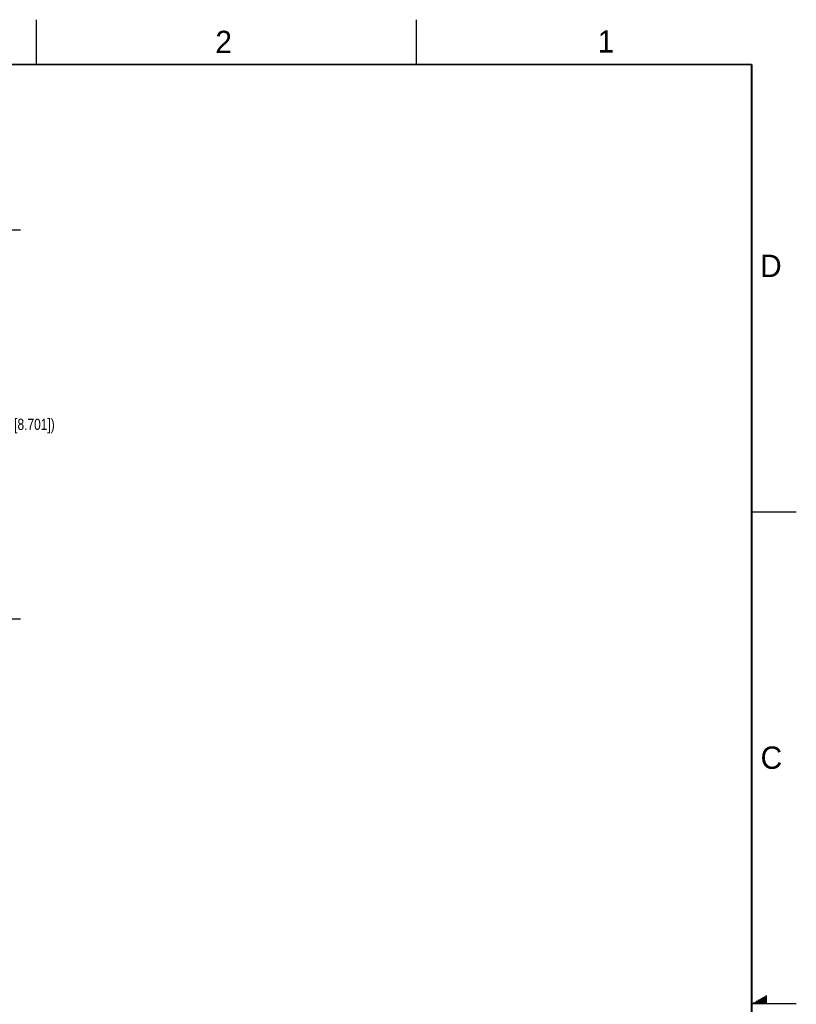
# Model space of a CAD drawing. Header units: inches. Extents: x 0 to 34, y 0 to 22.
# Tile 127 of 127: x 25.3 to 34, y 11 to 22. Entities that reach past the tile are written whole.
import ezdxf

# ---------------------------------------------------------------- set-up
doc = ezdxf.new("R2010")
doc.units = ezdxf.units.IN
doc.header["$LTSCALE"] = 1.87
doc.header["$MEASUREMENT"] = 0
doc.layers.get('0').update_dxf_attribs({"linetype": 'CONTINUOUS'})
doc.layers.add('DIMENSIONS', color=7, linetype='CONTINUOUS')
doc.styles.get("Standard").update_dxf_attribs({"font": 'txt', "width": 0.8})
doc.styles.add('TEXTSTYLE_2', font='txt')
doc.dimstyles.new('DIMSTYLE_1', dxfattribs={"dimtxt": 0.125, "dimasz": 0.18, "dimexe": 0.125, "dimexo": 0.0625, "dimgap": 0.0625, "dimtad": 0, "dimtih": 1, "dimtoh": 1, "dimlfac": 2, "dimzin": 4, "dimdsep": 46, "dimtxsty": 'STANDARD', "dimblk": '_FILLED', "dimblk1": '_FILLED', "dimblk2": '_FILLED', "dimcen": 0.09, "dimadec": 0, "dimazin": 0, "dimtfac": 1, "dimtofl": 0, "dimtmove": 0, "dimatfit": 3, "dimldrblk": '_FILLED', "dimfxl": 1, "dimtolj": 1, "dimtzin": 4, "dimarcsym": 0})

# ---------------------------------------------------------------- blocks, each defined once
blk = doc.blocks.new('_FILLED')
at = {"color": 0, "linetype": 'BYBLOCK'}
blk.add_solid([(0, 0), (-1, 0.174), (-1, -0.174)], dxfattribs=at)
blk = doc.blocks.new('*D11')
at = {"layer": 'DIMENSIONS', "color": 2, "linetype": 'CONTINUOUS'}
for p, q in [((22.287, 19.652), (25.322, 19.652)), ((25.197, 19.652), (25.197, 17.602)), ((25.197, 15.302), (25.197, 17.352)), ((22.287, 15.302), (25.322, 15.302))]:
    blk.add_line(p, q, dxfattribs=at)
at = {"layer": 'DIMENSIONS', "color": 2, "linetype": 'CONTINUOUS', "xscale": 0.18, "yscale": 0.18, "zscale": 0.18}
for p, rotation in [((25.197, 19.652), 90), ((25.197, 15.302), 270)]:
    blk.add_blockref('_FILLED', p, dxfattribs=dict(at, rotation=rotation))
at = {"layer": 'DIMENSIONS', "color": 2, "linetype": 'CONTINUOUS', "insert": (25.197, 17.54), "char_height": 0.125, "width": 1.625, "attachment_point": 2, "line_spacing_factor": 0.9}
blk.add_mtext('(221.00{\\Ftxt.shx;\\W1.000000;\\H0.125000; }[8.701])', dxfattribs=at)

msp = doc.modelspace()

# ---------------------------------------------------------------- linework, layer by layer
at = {"color": 2, "linetype": 'CONTINUOUS'}
for p, q in [((25.50002, 22), (25.50002, 21.5)), ((29.75002, 22), (29.75002, 21.5)), ((33.50002, 16.5), (34.00002, 16.5)), ((33.51734, 11.01), (33.66974, 11.01)), ((33.53466, 11.02), (33.66974, 11.02)), ((33.55198, 11.03), (33.66974, 11.03)), ((33.5693, 11.04), (33.66974, 11.04)), ((33.58662, 11.05), (33.66974, 11.05)), ((33.60394, 11.06), (33.66974, 11.06)), ((33.62126, 11.07), (33.66974, 11.07)), ((33.63858, 11.08), (33.66974, 11.08)), ((33.65591, 11.09), (33.66974, 11.09)), ((34.00002, 11), (33.50002, 11))]:
    msp.add_line(p, q, dxfattribs=at)
at = {"color": 7, "linetype": 'CONTINUOUS', "const_width": 0.02}
for points in [[(33.50002, 21.5), (0.50002, 21.5)], [(33.50002, 0.5), (33.50002, 21.5)]]:
    msp.add_lwpolyline(points, dxfattribs=at)

# ---------------------------------------------------------------- texts
at = {"color": 2, "linetype": 'CONTINUOUS', "char_height": 0.25, "width": 0.25, "attachment_point": 1, "line_spacing_factor": 0.9, "style": 'TEXTSTYLE_2'}
for s, insert in [('2', (27.50251, 21.87616)), ('1', (31.77814, 21.88259)), ('D', (33.59469, 19.37364)), ('C', (33.6004, 13.87673))]:
    msp.add_mtext(s, dxfattribs=dict(at, insert=insert))

# ---------------------------------------------------------------- dimensions: what is measured, and where the dimension line sits
at = {"layer": 'DIMENSIONS', "color": 2, "linetype": 'CONTINUOUS'}
dim = msp.add_linear_dim(base=(25.19736, 19.65249), p1=(22.22481, 15.3021), p2=(22.22481, 19.65249), angle=90, text='(<>)', dimstyle='DIMSTYLE_1', dxfattribs=at)
dim.commit()
dim.dimension.update_dxf_attribs({"geometry": '*D11', "text_midpoint": (25.19736, 17.4773), "dimtype": 160})

doc.saveas('drawing.dxf')
